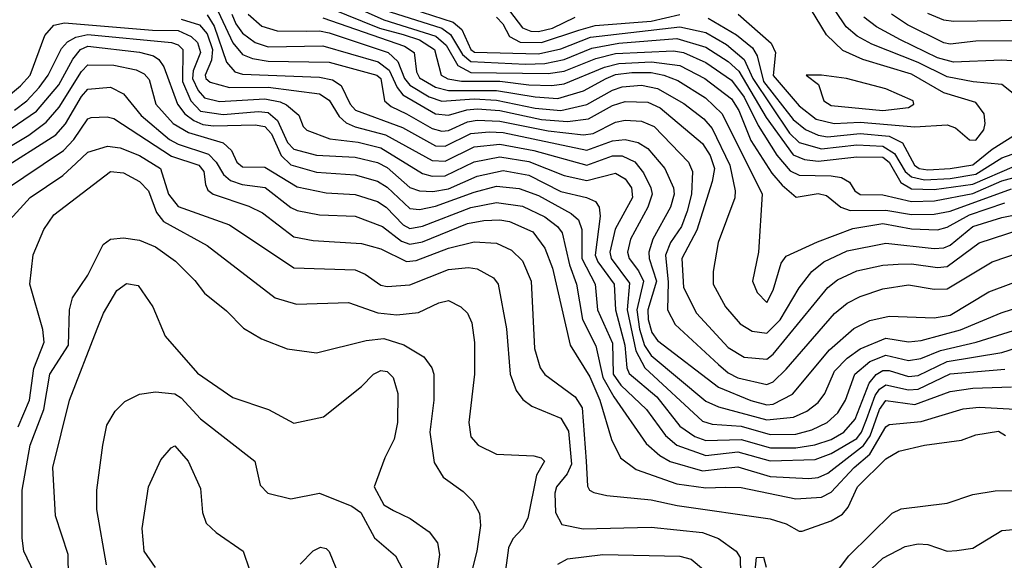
# Model space of a CAD drawing. Extents: x 501367 to 657802, y 482273 to 547541.
# Tile 234 of 256: x 575693 to 578753, y 504917 to 506598. Entities that reach past the tile are written whole.
import ezdxf

# ---------------------------------------------------------------- set-up
doc = ezdxf.new("R2010")
doc.units = 0

msp = doc.modelspace()

# ---------------------------------------------------------------- linework, layer by layer
at = {"layer": '0CON20XD'}
for points in [[(578795.6, 506355.6), (578745, 506396.1), (578656.2, 506403.8), (578575, 506419.9), (578485, 506464), (578340.9, 506520.9), (578296.1, 506546.1), (578261.6, 506575), (578190.7, 506680.7)], [(576301.1, 506641.1), (576355, 506525.2), (576385, 506489.5), (576416.5, 506476.5), (576465, 506468.5), (576654.9, 506465.1), (576802.3, 506425), (576815.1, 506415), (576826.1, 506345), (576847.6, 506327.6), (576895, 506304.9), (576975, 506258.9), (577005, 506250.8), (577025, 506252.7), (577085, 506279.8), (577115, 506284.7), (577185, 506282.1), (577335, 506252.3), (577445, 506239.1), (577475, 506244.1), (577545, 506278.6), (577575, 506285.2), (577625, 506281.7), (577665, 506265.6), (577771.6, 506155), (577784.4, 506125), (577780.7, 506055), (577767.6, 506002.4), (577749.3, 505955), (577715.1, 505904.9), (577699.8, 505865), (577708.1, 505781.9), (577705.9, 505695), (577730.2, 505650.2), (577865.1, 505525.1), (577895, 505499.5), (577925, 505483.7), (578015, 505463)], [(576815, 506662.9), (577040, 506590), (577067, 506567), (577094.5, 506505), (577106.6, 506496.6), (577305, 506491.4), (577375, 506506.4), (577467.3, 506542.7), (577745, 506574.9), (577825, 506557.3), (577890, 506520), (577944, 506474), (577971.2, 506415), (578085, 506245.1), (578115, 506215.6), (578185, 506195.7), (578295, 506208.1), (578375, 506204.6), (578411.8, 506181.8), (578445, 506125.6), (578465, 506108.5), (578505, 506099.2)], [(578665, 506222.6), (578688.9, 506255), (578693.6, 506275), (578690.3, 506305), (578665, 506339.8), (578565, 506370.4), (578465, 506428.2), (578313.4, 506473.4), (578251.4, 506501.4), (578200.5, 506550.5), (578136.4, 506656.4)], [(576275, 506612.4), (576297.3, 506577.3), (576335.9, 506465.9), (576361.5, 506435), (576385, 506428.1), (576625, 506419), (576665, 506410.8), (576692.4, 506392.4), (576719.4, 506335), (576736.6, 506316.6), (576882.4, 506262.4), (576985, 506205.6), (577015, 506203.8), (577095, 506243.3), (577151.6, 506248.4), (577195, 506246.3), (577455, 506191.6), (577535, 506220.5), (577575.1, 506225.1), (577615, 506215.2), (577645, 506197.5), (577698.3, 506135), (577724.8, 506075), (577727.4, 506055), (577715.2, 506015), (577660.3, 505915), (577647.9, 505875), (577648.9, 505855), (577671.9, 505785), (577644.7, 505695), (577645.7, 505665), (577657.5, 505625), (577675, 505599.6), (577864.7, 505454.7), (577965, 505413.2), (578015, 505400)], [(576351.7, 506615), (576364.2, 506585), (576385, 506555.5), (576425, 506526.6), (576465, 506513.2), (576635, 506516), (576806.4, 506466.4), (576840.9, 506440.9), (576866.2, 506386.2), (576883.4, 506363.4), (576985, 506304.4), (577025, 506300.3), (577082.9, 506317.1), (577115, 506320), (577185, 506314.8), (577315, 506287.4), (577395, 506280.8), (577460.8, 506289.2), (577535, 506330.7), (577575, 506342.8), (577645, 506341.1), (577683, 506323), (577815, 506212.9), (577838.3, 506175), (577852.7, 506135), (577845.4, 506094.6), (577797.1, 505942.9), (577751, 505855), (577755.7, 505765), (577796.1, 505685), (577895, 505577.8), (577945, 505548), (578015, 505542.2)], [(576403, 506615), (576445, 506577), (576493.3, 506563.3), (576585, 506561.6), (576625, 506562.9), (576655, 506556.4), (576838.3, 506495), (576867.6, 506467.6), (576888.3, 506415), (576905, 506393.5), (576965, 506357.5), (577005, 506344.3), (577105, 506351.1), (577175, 506347.5), (577295, 506322.7), (577375, 506315.3), (577455, 506334.2), (577535, 506378.9), (577565, 506388.4), (577625, 506393.5), (577675, 506383.6), (577756.8, 506336.8), (577818.9, 506288.9), (577845, 506259.1), (577900.4, 506145), (577916, 506065), (577915, 506043.8), (577863.4, 505905), (577848.2, 505815), (577848.4, 505775), (577886.5, 505705), (577931.8, 505651.8), (577969, 505629), (578015, 505622.6)], [(576655, 506634.6), (576811.1, 506571.1), (576885, 506551.9), (576935.2, 506535), (576981.9, 506505), (577002.9, 506425), (577023.7, 506413.7), (577066.2, 506406.2), (577185, 506406.7), (577275, 506394.7), (577347.2, 506392.8), (577385, 506398), (577510.4, 506449.6), (577555, 506461.8), (577656.2, 506466.2), (577745, 506454.9), (577822.5, 506415), (577905, 506351.1), (577927.4, 506315), (577965, 506221.9), (578030.1, 506120.1), (578063, 506083), (578106.2, 506046.2), (578175, 506057.2), (578200.5, 506050.5), (578244.6, 506014.6), (578274.2, 506004.2), (578385, 506005.7), (578465, 505992.2), (578535, 505992.5), (578585, 506002), (578775, 506071.8)], [(576738.5, 506635), (576825, 506597.4), (576986.6, 506546.6), (577018.4, 506518.4), (577054.6, 506454.6), (577095, 506433.4), (577335, 506429.7), (577385, 506437.8), (577483.5, 506476.5), (577545, 506492.4), (577725, 506500.8), (577755.8, 506495.8), (577825, 506464.4), (577905, 506409.9), (577945, 506356.7), (577988.2, 506268.2), (578046.2, 506176.2), (578087.9, 506127.9), (578115, 506113.7), (578215, 506112.4), (578246.7, 506106.7), (578272, 506092), (578288.4, 506065), (578305, 506054.1), (578375, 506053.4), (578465, 506032.5), (578536, 506034), (578655, 506056.6), (578745, 506096.2), (578795, 506109.8)], [(576825, 506628.2), (577005, 506570.9), (577031.7, 506551.7), (577068.9, 506488.9), (577095, 506467.2), (577265, 506458.8), (577325, 506461.5), (577385, 506473.5), (577470.7, 506509.3), (577555, 506524.5), (577735, 506538.6), (577825, 506512.6), (577895, 506467.7), (577927.6, 506437.6), (578013.2, 506293.2), (578096.9, 506176.9), (578132.3, 506162.3), (578175, 506157.8), (578295, 506171.5), (578375, 506169.6), (578395.3, 506155), (578431.3, 506091.3), (578465, 506071.5), (578535, 506070), (578655, 506085.6), (578785, 506141.9)], [(577175, 506605.8), (577194.2, 506585), (577215.1, 506545.1), (577247.8, 506527.8), (577315, 506526.8), (577431.1, 506565), (577481, 506579), (577655, 506592.8), (577745, 506613.5)], [(577215.4, 506625), (577255, 506572.6), (577281.7, 506561.7), (577305, 506560.3), (577349, 506571), (577418.8, 506605)], [(577926.3, 506615), (578028.8, 506525), (578041.5, 506495), (578035, 506424.2), (578115, 506330), (578168.1, 506288.1), (578224.5, 506274.5), (578305, 506278.5), (578475, 506264.2), (578575, 506271), (578601.7, 506261.7), (578645, 506224.2), (578665, 506222.6)], [(578845, 506531.8), (578665, 506530.5), (578585, 506521.3), (578564.7, 506525.3), (578451.9, 506581.9), (578402.3, 506615)], [(578815, 506595.2), (578595, 506591.7), (578565, 506596.2), (578515, 506617)], [(575614.3, 506325.7), (575695, 506391.6), (575725.5, 506425), (575771.2, 506548.8), (575799.2, 506580.8), (575832.2, 506587.8), (576105, 506565.1), (576185, 506564.1), (576225.4, 506545.4), (576245, 506526.5), (576254.4, 506495), (576231.7, 506438.3), (576230, 506415), (576247.7, 506377.7), (576267.5, 506355), (576313.5, 506343.5), (576455, 506351.9), (576502, 506342), (576522.4, 506332.4), (576560.5, 506300.5), (576573.3, 506265), (576585, 506253.8), (576656.8, 506226.8), (576745, 506216.2), (576815, 506199.5), (576945, 506118.8), (576975, 506111.1), (577015, 506111.8), (577105, 506155.1), (577185, 506171.1), (577275, 506157.1), (577385, 506112.6), (577455, 506097.7), (577545, 506120), (577575, 506102.4), (577594.8, 506075), (577596.9, 506045), (577543.7, 505946.3), (577527.3, 505875), (577531.2, 505855), (577588.1, 505778.1), (577580.5, 505695), (577607.7, 505567.7), (577635.5, 505515.5), (577815, 505349.1), (577845, 505340.1), (577935, 505333.9), (578025, 505307.6), (578105, 505309.3), (578155, 505322.6), (578202.5, 505345), (578235.1, 505374.9), (578259.4, 505415), (578288, 505495), (578335, 505534.3), (578385, 505554.4), (578455, 505537.6), (578494.1, 505544.1), (578555, 505569.2), (578665.1, 505594.9), (578865, 505657)], [(576195, 506599.4), (576251.6, 506581.6), (576275, 506553.8), (576292.5, 506505), (576288.7, 506471.3), (576269.4, 506425), (576271.5, 506415), (576285, 506403.2), (576345, 506386.6), (576465, 506388.1), (576625, 506367), (576655, 506347), (576686, 506296), (576707.3, 506277.3), (576735, 506264.6), (576829.7, 506239.7), (576975, 506159.4), (577015, 506157.5), (577105, 506202.7), (577185, 506210.9), (577291.1, 506191.1), (577455, 506144.7), (577535, 506174.4), (577565, 506174.4), (577605, 506155.5), (577631.6, 506121.6), (577654.8, 506075), (577658.2, 506055), (577645.2, 506015), (577591.7, 505915), (577582, 505875), (577587, 505855), (577616.4, 505816.4), (577631.4, 505785), (577610.7, 505695), (577618.7, 505635), (577634.8, 505584.8), (577655, 505552.9), (577825, 505411.5), (577865, 505393.4), (578015, 505353.3), (578097.9, 505362.1), (578139.2, 505380.8), (578175, 505407.6), (578194.8, 505435), (578224.8, 505505), (578265, 505544.8), (578305, 505573.6), (578385, 505607.3), (578455, 505595.5), (578495, 505599.7), (578616.5, 505633.5), (578743.6, 505686.4), (578855, 505722.8)], [(576635, 506603.5), (576889.2, 506515), (576918.3, 506495), (576926, 506435), (576935, 506416.4), (576985, 506388.1), (577025, 506377.3), (577175, 506377), (577295, 506357.2), (577365, 506352.5), (577445, 506376.3), (577515.5, 506414.5), (577545, 506426.8), (577595, 506433.4), (577655, 506433.2), (577694.8, 506424.8), (577738.3, 506408.3), (577824.2, 506354.2), (577876.2, 506305), (578000.9, 506055), (577989.1, 505875), (577970.4, 505785), (577985, 505749.4), (578015, 505718.1)], [(577832.5, 506602.5), (577920.8, 506550.8), (577970.5, 506510.5), (577985.1, 506485.1), (578005, 506405), (578096.8, 506286.8), (578135, 506255.9), (578175, 506238.1), (578203.6, 506233.6), (578305, 506243.7), (578395.2, 506235.2), (578436.6, 506215), (578473.5, 506145), (578488.8, 506135), (578515, 506130.3)], [(578855, 506464.1), (578745, 506471.5), (578594.9, 506465.1), (578545, 506478.5), (578430.6, 506535), (578355.3, 506575.3), (578316.7, 506605)], [(575676.2, 506316.2), (575714.5, 506345), (575753.7, 506386.3), (575781.4, 506425), (575822.3, 506507.7), (575841.8, 506528.2), (575867.3, 506542.7), (575905, 506551.1), (576165, 506527), (576185, 506519.2), (576199.3, 506505), (576198.6, 506405), (576224.2, 506345), (576255, 506313.4), (576325, 506303), (576435, 506311.9), (576465, 506309), (576493.9, 506283.9), (576525.2, 506215.2), (576545, 506194.9), (576615, 506176.4), (576735, 506170.1), (576805, 506153.8), (576835, 506137.9), (576905, 506075.8), (576935, 506064.9), (576977.1, 506062.9), (577025, 506071.3), (577115, 506111.5), (577195, 506128.4), (577275, 506113.7), (577375, 506063.3), (577454.5, 506044.5), (577482.2, 506032.2), (577493.6, 506015), (577496.6, 505986.6), (577481.7, 505865), (577489.4, 505845), (577540.8, 505775), (577544.4, 505695), (577573.1, 505585), (577579.9, 505515), (577587.2, 505497.2), (577672.9, 505425), (577744.1, 505334.1), (577791.3, 505301.3), (577825, 505289.3), (577935, 505292.5), (578026.4, 505266.4), (578105, 505266.7), (578164.5, 505275.5), (578215, 505292.7), (578254.4, 505315), (578289, 505355), (578332.5, 505467.5), (578355, 505494.3), (578375, 505506.7), (578395, 505507.2), (578455, 505488.2), (578485, 505490.8), (578575, 505534.3), (578745, 505563.2), (578905, 505613.4)], [(575366.8, 506055), (575745, 506313.4), (575814.6, 506395), (575858.3, 506475), (575881.5, 506505), (575905, 506515.5), (576065, 506496.9), (576108.8, 506485), (576125, 506473.6), (576140.7, 506450.7), (576182.9, 506335), (576206.3, 506305), (576234, 506284), (576261.8, 506271.8), (576295, 506267.7), (576425, 506271), (576455, 506265.9), (576475, 506242.5), (576505.6, 506175.6), (576535, 506146.6), (576615, 506123), (576735, 506115.5), (576805, 506095.5), (576835, 506077), (576905, 506010.3), (576935, 506006.9), (576985, 506017.6), (577105, 506061.2), (577175, 506079.4), (577245, 506072.9), (577305, 506050.9), (577406.8, 505995), (577429.2, 505975), (577439.5, 505945), (577439.6, 505855), (577480.9, 505775), (577488.3, 505695), (577535, 505591.5), (577537.6, 505495), (577561.6, 505461.6), (577640.7, 505385), (577699.5, 505305), (577735, 505275.1), (577825, 505242.3), (577925, 505253.6), (578025, 505225.9), (578165, 505229.6), (578215, 505248.6), (578294.6, 505295), (578309.5, 505315), (578324.9, 505354.9), (578351.4, 505428.6), (578365, 505448.8), (578385, 505461.9), (578455, 505446.3), (578485, 505448.8), (578585, 505496), (578755, 505511.2)], [(575614.3, 506175.7), (575721.2, 506238.8), (575775, 506279), (575814.9, 506325.1), (575885, 506436.7), (575905, 506457.3), (575985, 506456), (576055, 506441.1), (576079.5, 506429.5), (576095, 506411.5), (576115.9, 506335), (576169.5, 506275), (576217, 506247), (576325.4, 506215), (576351.1, 506191.1), (576368, 506155), (576385, 506140.5), (576455, 506138.8), (576555, 506077.8), (576645, 506058.7), (576735, 506053.5), (576805, 506031.8), (576831.5, 506015), (576885, 505959.3), (576905, 505948.6), (576945, 505955.9), (577095, 506013.4), (577175, 506029.1), (577255, 506017.8), (577324.8, 505985), (577364.8, 505955), (577379.1, 505935), (577401.5, 505835), (577423.1, 505775), (577441.8, 505665), (577483.8, 505583.8), (577504.8, 505485.2), (577539.1, 505425), (577640.1, 505280.1), (577682.4, 505242.4), (577714.2, 505224.2), (577815, 505194.4), (577925, 505207.7), (578025, 505177.6), (578145, 505171.2), (578175, 505174.2), (578205, 505187.7), (578315, 505273.4), (578336.4, 505303.6), (578365.1, 505385), (578385, 505413.9), (578475, 505401.4), (578585, 505441.7), (578655, 505451.4), (578775, 505456.4)], [(578375, 506315.1), (578455, 506324.8), (578472.2, 506335), (578470, 506345), (578385, 506382.3), (578262.5, 506415), (578184.5, 506425.5), (578137.5, 506425), (578175.6, 506395.6), (578192.3, 506345), (578215, 506330.2), (578375, 506315.1)], [(575625, 506125.2), (575805, 506239.3), (575835, 506273.6), (575885, 506358.8), (575905, 506381.5), (575975, 506387.5), (576015, 506366.5), (576069.9, 506299.9), (576157.9, 506225), (576185, 506210.5), (576279.2, 506179.2), (576303.6, 506155), (576326.1, 506116.1), (576347.6, 506097.6), (576384.5, 506085.5), (576455.5, 506075.5), (576535, 506013.5), (576555, 506004.4), (576625, 505991.1), (576735, 505986.6), (576820.5, 505955), (576879.4, 505909.4), (576905, 505899.5), (576945, 505907.3), (577085, 505963.8), (577135, 505972.9), (577185, 505975.1), (577215, 505969.8), (577287.5, 505937.5), (577325, 505886.9), (577348.3, 505825), (577403.8, 505585), (577465, 505487.5), (577495.6, 505415), (577532.6, 505292.6), (577560.4, 505235), (577608.5, 505198.5), (577735, 505154.5), (577825, 505142), (577885.5, 505144.5), (577935, 505143), (578105, 505107.7), (578185, 505112.8), (578215, 505128.8), (578286.1, 505205), (578335, 505246.2), (578385, 505331.9), (578395, 505338.9), (578495, 505347.9), (578625, 505387.2), (578675, 505393.2), (578786.3, 505386.3)], [(575642.3, 506065), (575828.8, 506191.2), (575860.5, 506225), (575905, 506289.7), (575915, 506293.5), (575965, 506295.2), (575985, 506290), (576165, 506173.1), (576250, 506145), (576264.8, 506125), (576270.3, 506085), (576277.5, 506067.5), (576294.5, 506055), (576405, 506017.6), (576447.2, 505997.2), (576545, 505922), (576605, 505910.7), (576755, 505901.3), (576815, 505884.8), (576895, 505845.5), (576925, 505849), (577025, 505886.9), (577105, 505906.3), (577175, 505903), (577221.4, 505881.4), (577255, 505847.3), (577282, 505785), (577292.9, 505575), (577310.8, 505515), (577324.8, 505494.8), (577419.1, 505425), (577440.5, 505390.5), (577453.9, 505225), (577457.1, 505147.1), (577463.5, 505135), (577477.1, 505127.1), (577517.8, 505117.8), (577655.2, 505104.8), (577736.7, 505086.7), (578025, 505045.2), (578075, 505030.3), (578115, 505006.7), (578125, 505006.7), (578215, 505039.3), (578250, 505060), (578267.9, 505082.1), (578296.8, 505145), (578385, 505232.5), (578425, 505255.8), (578505, 505274.3), (578619.6, 505290.4), (578665, 505306.2), (578735, 505317.7), (578756.5, 505305)], [(578515, 506130.3), (578585, 506134.6), (578655, 506146.2), (578715, 506195.4), (578810.4, 506255)], [(575662.5, 505975), (575724.9, 506045.1), (575826.5, 506113.5), (575868.3, 506151.7), (575905, 506185.2), (575966.1, 506203.9), (576005, 506199.5), (576065, 506174.9), (576130.5, 506135), (576155.1, 506055), (576185, 506016.7), (576345, 505959.3), (576545, 505826.2), (576735, 505819.8), (576766.5, 505806.5), (576815, 505771.7), (576835, 505768.3), (576905, 505773.5), (577025, 505820.5), (577087.4, 505827.4), (577115, 505822.9), (577165.2, 505795.2), (577180.3, 505775), (577205.9, 505635.9)], [(578505, 506099.2), (578585, 506103.9), (578665, 506116.9), (578745, 506168.2), (578795, 506186.1)], [(575688.2, 505331.8), (575723.4, 505415), (575736.8, 505513.2), (575769.2, 505595), (575764.3, 505634.3), (575724.7, 505775), (575735, 505866.2), (575767.7, 505945), (575799, 505991), (575975, 506125.3), (576015, 506121.3), (576065, 506094.2), (576092.9, 506065), (576117.8, 505997.8), (576140.2, 505970.2), (576275.2, 505895.2), (576486.9, 505733.1), (576553.4, 505713.4), (576715, 505718), (576805.8, 505685.8), (576865, 505680.2), (576932.7, 505687.3), (576995, 505717.1), (577025, 505723.9), (577064.3, 505705), (577084.3, 505685), (577097.7, 505655), (577106, 505594), (577106, 505495), (577088.5, 505345), (577095, 505300), (577118, 505275), (577175, 505246.4), (577291.1, 505241.1), (577313.8, 505235), (577324.2, 505225), (577299.1, 505180.9), (577272.4, 505047.6), (577255, 505015.6), (577225, 504982.9), (577212.5, 504955), (577198.9, 504855)], [(578015, 505718.1), (578035, 505756.7), (578059.4, 505840.6), (578075, 505862.7), (578172.7, 505907.3), (578281.9, 505948.1), (578375, 505963.6), (578465, 505947), (578545, 505944.3), (578575, 505952.2), (578645, 505990.4), (578755, 506028)], [(578015, 505622.6), (578056.2, 505663.8), (578115, 505764.1), (578155.2, 505815), (578191.8, 505845), (578265, 505878.5), (578385, 505903.1), (578535, 505886.3), (578565, 505888.6), (578585, 505896.5), (578655, 505954.4), (578745, 505982.8), (578945, 506021.4)], [(578015, 505463), (578035, 505472), (578075, 505511.1), (578225, 505684.2), (578264.3, 505715.7), (578305, 505737), (578375, 505760.2), (578455, 505773), (578535, 505759.8), (578575, 505761), (578715.5, 505845), (579025, 505950.4)], [(578015, 505542.2), (578035, 505557.6), (578204.8, 505765), (578235, 505788.8), (578295, 505817.1), (578375, 505833.8), (578423, 505837), (578465, 505837.9), (578545, 505826.6), (578575, 505829.8), (578675, 505903.3), (578805, 505946.5)], [(575737.6, 504877.6), (575706, 504945), (575700.3, 504985), (575700.2, 505135), (575725.4, 505274.6), (575767.6, 505385), (575786.3, 505495), (575844.2, 505585), (575847.9, 505695), (575856.8, 505733.2), (575905, 505803.3), (575951.7, 505898.3), (575975, 505915.2), (576015, 505919.6), (576065, 505911.6), (576115, 505891.6), (576177.1, 505847.1), (576236.8, 505786.8), (576267.1, 505747.1), (576335, 505691.9), (576388.5, 505638.5), (576444.2, 505605), (576523.9, 505573.9), (576615, 505561.5), (576769.9, 505600.1), (576825, 505606.4), (576886.8, 505586.8), (576949, 505549), (576973.3, 505515), (576980, 505495), (576980, 505415), (576967.4, 505315), (576981.2, 505221.2), (577009.1, 505175), (577070.9, 505130.9), (577100.7, 505100.7), (577121.7, 505061.7), (577124.8, 505025), (577113.9, 504945), (577091.2, 504855)], [(578015, 505400), (578035, 505402.5), (578095, 505432.7), (578209.5, 505570.5), (578285, 505637.4), (578335, 505662), (578395, 505675.2), (578535, 505670.8), (578585, 505678.6), (578705, 505751.1), (578835, 505800.2)], [(575844.6, 504865), (575842.9, 504935), (575804.1, 505055), (575795.3, 505205), (575847.1, 505415), (575933.5, 505636.5), (575953.3, 505685), (575995, 505756), (576025, 505777.5), (576061.2, 505771.2), (576106.7, 505705), (576145, 505614), (576245, 505498.2), (576355, 505422.7), (576465.9, 505385.9), (576545, 505342.9), (576637.4, 505362.6), (576755, 505457.1), (576791.9, 505495), (576815, 505507.2), (576835, 505503.5), (576853.1, 505485), (576867.8, 505435), (576866.8, 505345), (576857, 505293), (576827.5, 505235), (576794.5, 505145), (576825, 505088.6), (576855, 505071.5), (576906.6, 505046.6), (576965, 505005.6), (576991.1, 504971.1), (576998, 504935), (576986.2, 504855)], [(577205.9, 505635.9), (577217.1, 505495), (577235.4, 505445), (577256.6, 505416.6), (577285, 505395.4), (577375, 505358.4), (577398.6, 505318.6), (577407.3, 505215), (577394.2, 505185.8), (577361.6, 505145), (577356.2, 505125), (577357.8, 505065), (577377.4, 505027.4), (577444.5, 505014.5), (577655, 505020), (577815, 505002.7), (577864.9, 504984.9), (577919.5, 504945), (577931.9, 504925), (577933.3, 504875)], [(575962.2, 504902.2), (575932.5, 505075), (575932.1, 505135), (575950.8, 505275), (575963.6, 505336.4), (575989.7, 505380.3), (576019.9, 505410.1), (576065, 505432.8), (576115, 505440.2), (576175, 505434.7), (576195, 505421.8), (576255, 505356.5), (576423.3, 505225), (576439.7, 505149.7), (576464, 505125), (576535, 505107.6), (576625, 505125.8), (576725, 505085.2), (576753.1, 505065), (576796, 504986), (576860.8, 504930.8), (576894.8, 504865)], [(578215, 504857.5), (578269.8, 504930.2), (578405, 505063.1), (578432.9, 505077.1), (578575, 505094.1), (578655, 505121.2), (578725, 505132.4), (578855.8, 505134.2), (578935, 505143.3), (579025, 505169), (579125, 505186.2), (579238.3, 505221.7), (579385, 505279.1), (579425, 505288.4), (579505, 505290.4), (579655, 505269.8), (579847.4, 505267.4), (579867.9, 505257.9), (579895.9, 505225), (579915.2, 505155), (579914.8, 505135), (579888.1, 505045), (579876.4, 504943.6), (579830, 504865)], [(576114.6, 504894.6), (576080, 504945), (576073.3, 505015), (576093.5, 505145), (576131.2, 505228.8), (576163.4, 505266.6), (576175, 505272), (576216.7, 505225), (576255, 505140), (576260.6, 505065), (576272.4, 505032.4), (576303.1, 505003.1), (576387.1, 504945), (576407.3, 504887.3)], [(578302.9, 504855), (578375, 504923.6), (578445, 504959.8), (578485, 504967.4), (578515, 504965.3), (578575, 504944.5), (578605, 504947.3), (578655, 504954.4), (578745, 505009.1), (578925, 505024.7), (579125, 505078.8), (579295, 505133.5), (579385, 505181.3), (579425, 505194), (579505, 505196.4), (579707.6, 505167.6), (579752.5, 505155), (579780.6, 505135), (579793.1, 505073.1), (579767.7, 504942.3), (579751.2, 504785)], [(576564, 504905), (576605, 504946), (576627.7, 504957.7), (576645, 504953.3), (576654.1, 504944.1), (576685, 504870)], [(577365.6, 504905), (577395, 504920.8), (577505, 504934.8), (577745, 504929.6), (577779.7, 504919.7), (577818.3, 504888.3)], [(577977.5, 504875), (577982.5, 504925), (578005, 504926.7), (578012.5, 504895)]]:
    msp.add_lwpolyline(points, dxfattribs=at)

doc.saveas('drawing.dxf')
